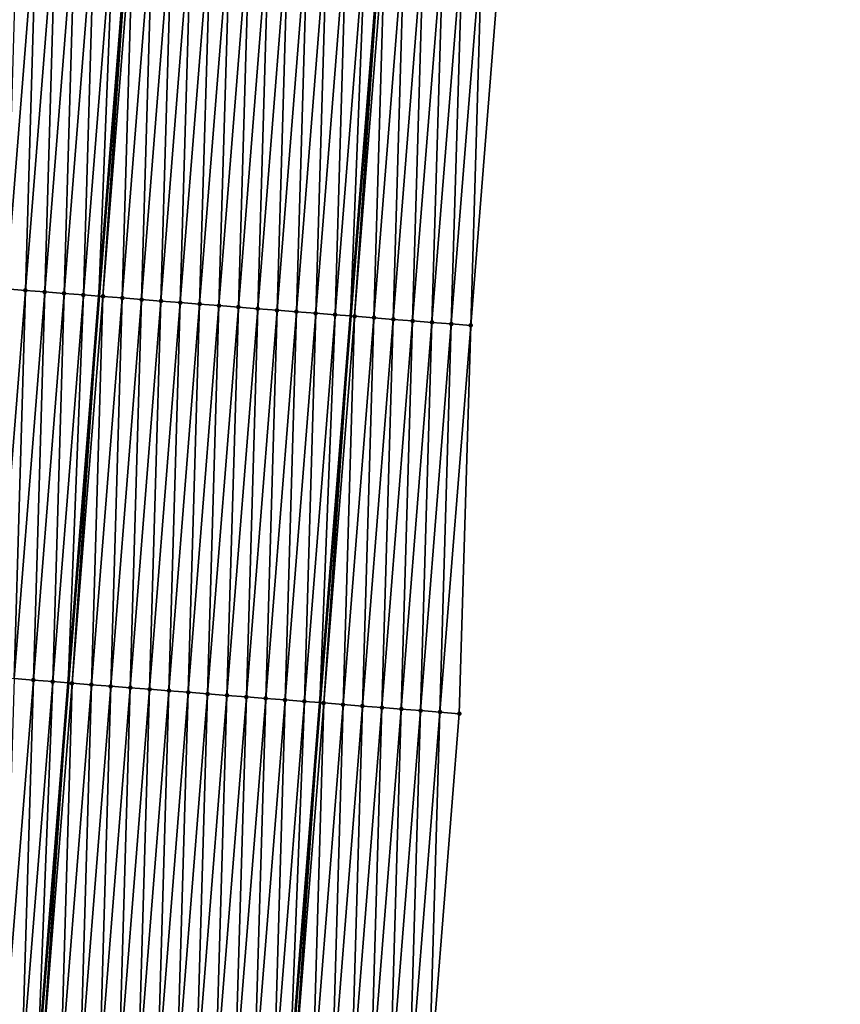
# Model space of a CAD drawing. Header units: feet. Extents: x 2017424 to 2024169, y 808042 to 818730.
# Tile 87 of 256: x 2023634 to 2023676, y 810805 to 810855. Entities that reach past the tile are written whole.
import ezdxf

# ---------------------------------------------------------------- set-up
doc = ezdxf.new("R2010")
doc.units = ezdxf.units.FT
doc.header["$MEASUREMENT"] = 0
for name, color, linetype, lineweight in [('EP_Travel Lane', 172, 'Continuous', 53), ('NB-Road Shots', 141, 'Continuous', 100), ('NB-Road X-Section', 40, 'Continuous', 13), ('STRIPING', 60, 'Continuous', 53)]:
    doc.layers.add(name, color=color, linetype=linetype, lineweight=lineweight)
doc.layers.add('I-77-MM15-17_NB-Surface-BORDER', color=7, linetype='Continuous')
doc.layers.add('I-77-MM15-17_NB-Surface-TIN', color=7, linetype='Continuous')

msp = doc.modelspace()

# ---------------------------------------------------------------- linework, layer by layer
at = {"layer": 'EP_Travel Lane'}
msp.add_polyline3d([(2023669.813001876, 811079.0815994, 312.9386392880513), (2023668.227726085, 811059.155962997, 312.2630088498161), (2023666.642425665, 811039.2300170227, 311.5962407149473), (2023665.057220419, 811019.3052673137, 310.8951805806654), (2023663.472095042, 810999.3815214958, 310.1653296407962), (2023661.88693282, 810979.4573125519, 309.448759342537), (2023660.30184656, 810959.5340583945, 308.7048125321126), (2023658.718660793, 810939.6176349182, 307.9632994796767), (2023657.135323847, 810919.6928421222, 307.2591694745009), (2023655.551953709, 810899.7676316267, 306.566752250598), (2023653.968645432, 810879.8431995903, 305.8525057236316), (2023652.385405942, 810859.9196331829, 305.1139950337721), (2023650.802097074, 810839.9951937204, 304.3999566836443), (2023649.218837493, 810820.0713744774, 303.6685340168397), (2023647.635536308, 810800.147031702, 302.9517941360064), (2023646.052157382, 810780.2217106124, 302.2624712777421), (2023644.468776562, 810760.2963656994, 301.5738164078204), (2023642.827719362, 810740.3338575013, 300.8878444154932), (2023641.169529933, 810720.4142215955, 300.2093608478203), (2023639.511321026, 810700.4943517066, 299.5376250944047), (2023637.853151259, 810680.5749519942, 298.8523299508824), (2023636.194975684, 810660.6554825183, 298.1690445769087), (2023634.536789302, 810640.7358832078, 297.4895052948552)], dxfattribs=at)
at = {"layer": 'I-77-MM15-17_NB-Surface-BORDER', "color": 3, "linetype": 'Continuous', "lineweight": -3}
msp.add_polyline3d([(2023676.020053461, 811078.5914667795, 312.8012137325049), (2023674.431214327, 811058.666424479, 312.1167525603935), (2023672.842362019, 811038.7412169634, 311.4370100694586), (2023672.250479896, 811018.7382064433, 310.7089490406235), (2023670.661716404, 810998.8141127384, 309.9972779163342), (2023669.07291175, 810978.8895028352, 309.3004095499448), (2023667.484151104, 810958.9654448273, 308.5877187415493), (2023665.900176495, 810939.0505454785, 307.8645879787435), (2023663.320089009, 810919.2045290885, 307.1722682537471), (2023661.736897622, 810899.2797827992, 306.4665242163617), (2023660.153716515, 810879.3551658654, 305.7571462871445), (2023658.5705449, 810859.4306684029, 305.0444228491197), (2023656.987395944, 810839.5064560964, 304.3237015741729), (2023656.401191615, 810819.5041246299, 303.572434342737), (2023654.818041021, 810799.5798917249, 302.8523022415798), (2023653.234860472, 810779.6552818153, 302.142727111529), (2023651.651626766, 810759.7300029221, 301.4519064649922), (2023650.038233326, 810739.751978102, 300.7713780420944), (2023648.419253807, 810719.8291083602, 300.0942570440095), (2023646.800261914, 810699.9060863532, 299.4215244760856), (2023644.184538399, 810680.0638487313, 298.7548863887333), (2023642.565586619, 810660.1413203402, 298.0679183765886), (2023640.946620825, 810640.2186194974, 297.3859252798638)], dxfattribs=at)
at = {"layer": 'I-77-MM15-17_NB-Surface-TIN', "color": 128, "linetype": 'Continuous', "lineweight": -3}
for points in [[(2023633.061587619, 810841.392173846, 304.7525033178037), (2023634.644696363, 810861.3158800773, 305.487408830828), (2023633.647764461, 810861.3941593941, 305.513468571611)], [(2023633.061587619, 810841.392173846, 304.7525033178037), (2023634.058520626, 810841.3139084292, 304.7260537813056), (2023634.644696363, 810861.3158800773, 305.487408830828)], [(2023634.058520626, 810841.3139084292, 304.7260537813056), (2023635.641635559, 810861.2376925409, 305.4587761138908), (2023634.644696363, 810861.3158800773, 305.487408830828)], [(2023634.058520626, 810841.3139084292, 304.7260537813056), (2023635.05545504, 810841.2356607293, 304.6991075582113), (2023635.641635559, 810861.2376925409, 305.4587761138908)], [(2023635.05545504, 810841.2356607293, 304.6991075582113), (2023636.638574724, 810861.159504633, 305.4301538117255), (2023635.641635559, 810861.2376925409, 305.4587761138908)], [(2023635.05545504, 810841.2356607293, 304.6991075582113), (2023636.052380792, 810841.1573040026, 304.6752178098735), (2023636.638574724, 810861.159504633, 305.4301538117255)], [(2023636.052380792, 810841.1573040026, 304.6752178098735), (2023637.635503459, 810861.0811854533, 305.4052115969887), (2023636.638574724, 810861.159504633, 305.4301538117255)], [(2023636.052380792, 810841.1573040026, 304.6752178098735), (2023637.04928484, 810841.0786741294, 304.6589854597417), (2023637.635503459, 810861.0811854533, 305.4052115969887)], [(2023637.04928484, 810841.0786741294, 304.6589854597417), (2023638.632407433, 810861.0025546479, 305.3890055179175), (2023637.635503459, 810861.0811854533, 305.4052115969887)], [(2023637.04928484, 810841.0786741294, 304.6589854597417), (2023637.839330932, 810841.0162216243, 304.6499757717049), (2023638.632407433, 810861.0025546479, 305.3890055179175)], [(2023638.632407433, 810861.0025546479, 305.3890055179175), (2023637.839330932, 810841.0162216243, 304.6499757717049), (2023639.4222558, 810860.940086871, 305.3808590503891)], [(2023638.046175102, 810840.99987076, 304.6476169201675), (2023639.4222558, 810860.940086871, 305.3808590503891), (2023637.839330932, 810841.0162216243, 304.6499757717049)], [(2023638.046175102, 810840.99987076, 304.6476169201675), (2023639.629294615, 810860.92371252, 305.3787236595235), (2023639.4222558, 810860.940086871, 305.3808590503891)], [(2023638.046175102, 810840.99987076, 304.6476169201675), (2023639.04309, 810840.921377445, 304.6275562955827), (2023639.629294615, 810860.92371252, 305.3787236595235)], [(2023639.04309, 810840.921377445, 304.6275562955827), (2023640.626216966, 810860.8453129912, 305.356033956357), (2023639.629294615, 810860.92371252, 305.3787236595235)], [(2023639.04309, 810840.921377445, 304.6275562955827), (2023640.040016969, 810840.8430360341, 304.6032371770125), (2023640.626216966, 810860.8453129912, 305.356033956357)], [(2023640.040016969, 810840.8430360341, 304.6032371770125), (2023641.623141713, 810860.7669436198, 305.3324988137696), (2023640.626216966, 810860.8453129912, 305.356033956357)], [(2023640.040016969, 810840.8430360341, 304.6032371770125), (2023641.03692845, 810840.7644997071, 304.5843823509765), (2023641.623141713, 810860.7669436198, 305.3324988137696)], [(2023641.03692845, 810840.7644997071, 304.5843823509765), (2023642.620061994, 810860.6885180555, 305.310538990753), (2023641.623141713, 810860.7669436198, 305.3324988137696)], [(2023641.03692845, 810840.7644997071, 304.5843823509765), (2023642.033832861, 810840.6858744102, 304.568021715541), (2023642.620061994, 810860.6885180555, 305.310538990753)], [(2023642.033832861, 810840.6858744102, 304.568021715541), (2023643.616967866, 810860.6099111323, 305.2936633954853), (2023642.620061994, 810860.6885180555, 305.310538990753)], [(2023642.033832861, 810840.6858744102, 304.568021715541), (2023643.030729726, 810840.6071541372, 304.5543236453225), (2023643.616967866, 810860.6099111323, 305.2936633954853)], [(2023643.030729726, 810840.6071541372, 304.5543236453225), (2023644.613863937, 810860.5311808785, 305.280245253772), (2023643.616967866, 810860.6099111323, 305.2936633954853)], [(2023643.030729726, 810840.6071541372, 304.5543236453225), (2023644.027632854, 810840.5285126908, 304.538415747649), (2023644.613863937, 810860.5311808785, 305.280245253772)], [(2023644.027632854, 810840.5285126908, 304.538415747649), (2023645.610765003, 810860.4525134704, 305.2650652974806), (2023644.613863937, 810860.5311808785, 305.280245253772)], [(2023644.027632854, 810840.5285126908, 304.538415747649), (2023645.024546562, 810840.450004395, 304.5187750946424), (2023645.610765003, 810860.4525134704, 305.2650652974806)], [(2023645.024546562, 810840.450004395, 304.5187750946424), (2023646.607686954, 810860.3741089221, 305.242516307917), (2023645.610765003, 810860.4525134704, 305.2650652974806)], [(2023645.024546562, 810840.450004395, 304.5187750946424), (2023646.021467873, 810840.3715917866, 304.4964519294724), (2023646.607686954, 810860.3741089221, 305.242516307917)], [(2023646.021467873, 810840.3715917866, 304.4964519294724), (2023647.604615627, 810860.2957889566, 305.2175961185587), (2023646.607686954, 810860.3741089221, 305.242516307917)], [(2023646.021467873, 810840.3715917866, 304.4964519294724), (2023647.018389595, 810840.2931843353, 304.4739841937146), (2023647.604615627, 810860.2957889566, 305.2175961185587)], [(2023647.018389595, 810840.2931843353, 304.4739841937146), (2023648.601540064, 810860.2174156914, 305.194170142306), (2023647.604615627, 810860.2957889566, 305.2175961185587)], [(2023647.018389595, 810840.2931843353, 304.4739841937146), (2023648.015305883, 810840.2147085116, 304.4534332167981), (2023648.601540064, 810860.2174156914, 305.194170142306)], [(2023648.015305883, 810840.2147085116, 304.4534332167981), (2023649.598461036, 810860.1389988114, 305.1719668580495), (2023648.601540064, 810860.2174156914, 305.194170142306)], [(2023648.015305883, 810840.2147085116, 304.4534332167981), (2023649.012223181, 810840.1362453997, 304.4325258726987), (2023649.598461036, 810860.1389988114, 305.1719668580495)], [(2023649.012223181, 810840.1362453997, 304.4325258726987), (2023650.595383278, 810860.0605979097, 305.1493156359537), (2023649.598461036, 810860.1389988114, 305.1719668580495)], [(2023649.012223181, 810840.1362453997, 304.4325258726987), (2023650.00914539, 810840.0578440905, 304.4098859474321), (2023650.595383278, 810860.0605979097, 305.1493156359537)], [(2023650.00914539, 810840.0578440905, 304.4098859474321), (2023651.592305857, 810859.9822012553, 305.1265453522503), (2023650.595383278, 810860.0605979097, 305.1493156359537)], [(2023650.00914539, 810840.0578440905, 304.4098859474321), (2023650.802097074, 810839.9951937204, 304.3999566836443), (2023651.592305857, 810859.9822012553, 305.1265453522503)], [(2023651.592305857, 810859.9822012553, 305.1265453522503), (2023650.802097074, 810839.9951937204, 304.3999566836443), (2023652.385405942, 810859.9196331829, 305.1139950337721)], [(2023651.006038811, 810839.9790804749, 304.3974029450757), (2023652.385405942, 810859.9196331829, 305.1139950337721), (2023650.802097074, 810839.9951937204, 304.3999566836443)], [(2023651.006038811, 810839.9790804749, 304.3974029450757), (2023652.58920861, 810859.9035550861, 305.1107699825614), (2023652.385405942, 810859.9196331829, 305.1139950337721)], [(2023651.006038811, 810839.9790804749, 304.3974029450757), (2023652.002937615, 810839.9003846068, 304.3830207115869), (2023652.58920861, 810859.9035550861, 305.1107699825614)], [(2023652.002937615, 810839.9003846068, 304.3830207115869), (2023653.586106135, 810859.8248431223, 305.0968390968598), (2023652.58920861, 810859.9035550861, 305.1107699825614)], [(2023652.002937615, 810839.9003846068, 304.3830207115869), (2023652.999837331, 810839.821700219, 304.3683166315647), (2023653.586106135, 810859.8248431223, 305.0968390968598)], [(2023652.999837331, 810839.821700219, 304.3683166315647), (2023654.58299556, 810859.7460292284, 305.085765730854), (2023653.586106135, 810859.8248431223, 305.0968390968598)], [(2023652.999837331, 810839.821700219, 304.3683166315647), (2023653.996727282, 810839.7428929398, 304.3570576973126), (2023654.58299556, 810859.7460292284, 305.085765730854)], [(2023653.996727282, 810839.7428929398, 304.3570576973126), (2023655.579881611, 810859.6671728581, 305.0758831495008), (2023654.58299556, 810859.7460292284, 305.085765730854)], [(2023653.996727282, 810839.7428929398, 304.3570576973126), (2023654.993609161, 810839.6639840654, 304.348646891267), (2023655.579881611, 810859.6671728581, 305.0758831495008)], [(2023654.993609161, 810839.6639840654, 304.348646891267), (2023656.576765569, 810859.5882901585, 305.0667386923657), (2023655.579881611, 810859.6671728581, 305.0758831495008)], [(2023654.993609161, 810839.6639840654, 304.348646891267), (2023655.990494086, 810839.5851135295, 304.3391613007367), (2023656.576765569, 810859.5882901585, 305.0667386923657)], [(2023655.990494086, 810839.5851135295, 304.3391613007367), (2023657.573647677, 810859.5093841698, 305.0582471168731), (2023656.576765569, 810859.5882901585, 305.0667386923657)], [(2023655.990494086, 810839.5851135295, 304.3391613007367), (2023656.987395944, 810839.5064560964, 304.3237015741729), (2023657.573647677, 810859.5093841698, 305.0582471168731)], [(2023656.987395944, 810839.5064560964, 304.3237015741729), (2023658.5705449, 810859.4306684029, 305.0444228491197), (2023657.573647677, 810859.5093841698, 305.0582471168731)], [(2023632.47538462, 810821.3898591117, 304.0007670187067), (2023634.058520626, 810841.3139084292, 304.7260537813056), (2023633.061587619, 810841.392173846, 304.7525033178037)], [(2023632.47538462, 810821.3898591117, 304.0007670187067), (2023633.472313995, 810821.311547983, 303.9755989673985), (2023634.058520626, 810841.3139084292, 304.7260537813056)], [(2023633.472313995, 810821.311547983, 303.9755989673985), (2023635.05545504, 810841.2356607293, 304.6991075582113), (2023634.058520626, 810841.3139084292, 304.7260537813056)], [(2023633.472313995, 810821.311547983, 303.9755989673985), (2023634.469231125, 810821.2330827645, 303.9547506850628), (2023635.05545504, 810841.2356607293, 304.6991075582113)], [(2023634.469231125, 810821.2330827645, 303.9547506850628), (2023636.052380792, 810841.1573040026, 304.6752178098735), (2023635.05545504, 810841.2356607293, 304.6991075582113)], [(2023634.469231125, 810821.2330827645, 303.9547506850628), (2023635.466133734, 810821.15443477, 303.9390263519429), (2023636.052380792, 810841.1573040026, 304.6752178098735)], [(2023635.466133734, 810821.15443477, 303.9390263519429), (2023637.04928484, 810841.0786741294, 304.6589854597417), (2023636.052380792, 810841.1573040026, 304.6752178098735)], [(2023635.466133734, 810821.15443477, 303.9390263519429), (2023636.256377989, 810821.0920030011, 303.9290003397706), (2023637.04928484, 810841.0786741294, 304.6589854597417)], [(2023637.04928484, 810841.0786741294, 304.6589854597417), (2023636.256377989, 810821.0920030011, 303.9290003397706), (2023637.839330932, 810841.0162216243, 304.6499757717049)], [(2023636.463027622, 810821.0756770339, 303.9263785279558), (2023637.839330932, 810841.0162216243, 304.6499757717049), (2023636.256377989, 810821.0920030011, 303.9290003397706)], [(2023636.463027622, 810821.0756770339, 303.9263785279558), (2023638.046175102, 810840.99987076, 304.6476169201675), (2023637.839330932, 810841.0162216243, 304.6499757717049)], [(2023636.463027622, 810821.0756770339, 303.9263785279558), (2023637.459940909, 810820.9971634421, 303.9068863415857), (2023638.046175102, 810840.99987076, 304.6476169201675)], [(2023637.459940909, 810820.9971634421, 303.9068863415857), (2023639.04309, 810840.921377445, 304.6275562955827), (2023638.046175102, 810840.99987076, 304.6476169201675)], [(2023637.459940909, 810820.9971634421, 303.9068863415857), (2023638.45686688, 810820.9188094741, 303.8829192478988), (2023639.04309, 810840.921377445, 304.6275562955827)], [(2023638.45686688, 810820.9188094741, 303.8829192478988), (2023640.040016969, 810840.8430360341, 304.6032371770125), (2023639.04309, 810840.921377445, 304.6275562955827)], [(2023638.45686688, 810820.9188094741, 303.8829192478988), (2023639.453783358, 810820.8403360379, 303.8623013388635), (2023640.040016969, 810840.8430360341, 304.6032371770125)], [(2023639.453783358, 810820.8403360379, 303.8623013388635), (2023641.03692845, 810840.7644997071, 304.5843823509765), (2023640.040016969, 810840.8430360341, 304.6032371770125)], [(2023639.453783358, 810820.8403360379, 303.8623013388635), (2023640.450688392, 810820.7617185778, 303.8457210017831), (2023641.03692845, 810840.7644997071, 304.5843823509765)], [(2023640.450688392, 810820.7617185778, 303.8457210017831), (2023642.033832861, 810840.6858744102, 304.568021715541), (2023641.03692845, 810840.7644997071, 304.5843823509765)], [(2023640.450688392, 810820.7617185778, 303.8457210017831), (2023641.447585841, 810820.6830056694, 303.831816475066), (2023642.033832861, 810840.6858744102, 304.568021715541)], [(2023641.447585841, 810820.6830056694, 303.831816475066), (2023643.030729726, 810840.6071541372, 304.5543236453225), (2023642.033832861, 810840.6858744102, 304.568021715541)], [(2023641.447585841, 810820.6830056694, 303.831816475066), (2023642.444494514, 810820.6044339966, 303.8139525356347), (2023643.030729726, 810840.6071541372, 304.5543236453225)], [(2023642.444494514, 810820.6044339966, 303.8139525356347), (2023644.027632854, 810840.5285126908, 304.538415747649), (2023643.030729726, 810840.6071541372, 304.5543236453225)], [(2023642.444494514, 810820.6044339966, 303.8139525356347), (2023643.441415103, 810820.5260123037, 303.7918840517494), (2023644.027632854, 810840.5285126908, 304.538415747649)], [(2023643.441415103, 810820.5260123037, 303.7918840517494), (2023645.024546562, 810840.450004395, 304.5187750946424), (2023644.027632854, 810840.5285126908, 304.538415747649)], [(2023643.441415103, 810820.5260123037, 303.7918840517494), (2023644.438335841, 810820.4475924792, 303.7697631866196), (2023645.024546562, 810840.450004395, 304.5187750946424)], [(2023644.438335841, 810820.4475924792, 303.7697631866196), (2023646.021467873, 810840.3715917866, 304.4964519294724), (2023645.024546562, 810840.450004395, 304.5187750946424)], [(2023644.438335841, 810820.4475924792, 303.7697631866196), (2023645.435259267, 810820.3692064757, 303.7466941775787), (2023646.021467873, 810840.3715917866, 304.4964519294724)], [(2023645.435259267, 810820.3692064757, 303.7466941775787), (2023647.018389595, 810840.2931843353, 304.4739841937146), (2023646.021467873, 810840.3715917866, 304.4964519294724)], [(2023645.435259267, 810820.3692064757, 303.7466941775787), (2023646.432175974, 810820.2907359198, 303.7259955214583), (2023647.018389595, 810840.2931843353, 304.4739841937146)], [(2023646.432175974, 810820.2907359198, 303.7259955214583), (2023648.015305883, 810840.2147085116, 304.4534332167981), (2023647.018389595, 810840.2931843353, 304.4739841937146)], [(2023646.432175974, 810820.2907359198, 303.7259955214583), (2023647.429091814, 810820.2122544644, 303.7056024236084), (2023648.015305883, 810840.2147085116, 304.4534332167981)], [(2023647.429091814, 810820.2122544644, 303.7056024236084), (2023649.012223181, 810840.1362453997, 304.4325258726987), (2023648.015305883, 810840.2147085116, 304.4534332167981)], [(2023647.429091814, 810820.2122544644, 303.7056024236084), (2023648.426011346, 810820.1338194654, 303.6839069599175), (2023649.012223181, 810840.1362453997, 304.4325258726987)], [(2023648.426011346, 810820.1338194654, 303.6839069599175), (2023650.00914539, 810840.0578440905, 304.4098859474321), (2023649.012223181, 810840.1362453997, 304.4325258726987)], [(2023648.426011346, 810820.1338194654, 303.6839069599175), (2023649.218837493, 810820.0713744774, 303.6685340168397), (2023650.00914539, 810840.0578440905, 304.4098859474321)], [(2023650.00914539, 810840.0578440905, 304.4098859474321), (2023649.218837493, 810820.0713744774, 303.6685340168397), (2023650.802097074, 810839.9951937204, 304.3999566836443)], [(2023649.422924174, 810820.0553000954, 303.6645767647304), (2023650.802097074, 810839.9951937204, 304.3999566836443), (2023649.218837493, 810820.0713744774, 303.6685340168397)], [(2023649.422924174, 810820.0553000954, 303.6645767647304), (2023651.006038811, 810839.9790804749, 304.3974029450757), (2023650.802097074, 810839.9951937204, 304.3999566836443)], [(2023649.422924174, 810820.0553000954, 303.6645767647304), (2023650.419825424, 810819.9766350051, 303.6493316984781), (2023651.006038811, 810839.9790804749, 304.3974029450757)], [(2023650.419825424, 810819.9766350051, 303.6493316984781), (2023652.002937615, 810839.9003846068, 304.3830207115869), (2023651.006038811, 810839.9790804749, 304.3974029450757)], [(2023650.419825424, 810819.9766350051, 303.6493316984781), (2023651.416719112, 810819.8978747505, 303.6367544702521), (2023652.002937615, 810839.9003846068, 304.3830207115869)], [(2023651.416719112, 810819.8978747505, 303.6367544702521), (2023652.999837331, 810839.821700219, 304.3683166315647), (2023652.002937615, 810839.9003846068, 304.3830207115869)], [(2023651.416719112, 810819.8978747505, 303.6367544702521), (2023652.41360562, 810819.8190241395, 303.6267103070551), (2023652.999837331, 810839.821700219, 304.3683166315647)], [(2023652.41360562, 810819.8190241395, 303.6267103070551), (2023653.996727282, 810839.7428929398, 304.3570576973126), (2023652.999837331, 810839.821700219, 304.3683166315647)], [(2023652.41360562, 810819.8190241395, 303.6267103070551), (2023653.410483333, 810819.7400628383, 303.6197692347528), (2023653.996727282, 810839.7428929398, 304.3570576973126)], [(2023653.410483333, 810819.7400628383, 303.6197692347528), (2023654.993609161, 810839.6639840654, 304.348646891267), (2023653.996727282, 810839.7428929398, 304.3570576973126)], [(2023653.410483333, 810819.7400628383, 303.6197692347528), (2023654.407372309, 810819.6612432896, 303.6088542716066), (2023654.993609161, 810839.6639840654, 304.348646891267)], [(2023654.407372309, 810819.6612432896, 303.6088542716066), (2023655.990494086, 810839.5851135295, 304.3391613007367), (2023654.993609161, 810839.6639840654, 304.348646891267)], [(2023654.407372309, 810819.6612432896, 303.6088542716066), (2023655.404272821, 810819.5825689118, 303.5938695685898), (2023655.990494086, 810839.5851135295, 304.3391613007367)], [(2023655.404272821, 810819.5825689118, 303.5938695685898), (2023656.987395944, 810839.5064560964, 304.3237015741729), (2023655.990494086, 810839.5851135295, 304.3391613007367)], [(2023655.404272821, 810819.5825689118, 303.5938695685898), (2023656.401191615, 810819.5041246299, 303.572434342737), (2023656.987395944, 810839.5064560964, 304.3237015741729)], [(2023632.886040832, 810801.308350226, 303.2486195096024), (2023634.469231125, 810821.2330827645, 303.9547506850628), (2023633.472313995, 810821.311547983, 303.9755989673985)], [(2023632.886040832, 810801.308350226, 303.2486195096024), (2023633.882929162, 810801.2295225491, 303.2379326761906), (2023634.469231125, 810821.2330827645, 303.9547506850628)], [(2023633.882929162, 810801.2295225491, 303.2379326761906), (2023635.466133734, 810821.15443477, 303.9390263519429), (2023634.469231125, 810821.2330827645, 303.9547506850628)], [(2023633.882929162, 810801.2295225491, 303.2379326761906), (2023634.673379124, 810801.1672063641, 303.2242315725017), (2023635.466133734, 810821.15443477, 303.9390263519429)], [(2023635.466133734, 810821.15443477, 303.9390263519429), (2023634.673379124, 810801.1672063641, 303.2242315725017), (2023636.256377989, 810821.0920030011, 303.9290003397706)], [(2023634.879836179, 810801.1509300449, 303.2206529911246), (2023636.256377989, 810821.0920030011, 303.9290003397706), (2023634.673379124, 810801.1672063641, 303.2242315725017)], [(2023634.879836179, 810801.1509300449, 303.2206529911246), (2023636.463027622, 810821.0756770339, 303.9263785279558), (2023636.256377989, 810821.0920030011, 303.9290003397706)], [(2023634.879836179, 810801.1509300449, 303.2206529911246), (2023635.876763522, 810801.0725933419, 303.1962021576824), (2023636.463027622, 810821.0756770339, 303.9263785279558)], [(2023635.876763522, 810801.0725933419, 303.1962021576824), (2023637.459940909, 810820.9971634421, 303.9068863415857), (2023636.463027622, 810821.0756770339, 303.9263785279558)], [(2023635.876763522, 810801.0725933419, 303.1962021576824), (2023636.873689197, 810800.9942356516, 303.1723396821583), (2023637.459940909, 810820.9971634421, 303.9068863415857)], [(2023636.873689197, 810800.9942356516, 303.1723396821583), (2023638.45686688, 810820.9188094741, 303.8829192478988), (2023637.459940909, 810820.9971634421, 303.9068863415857)], [(2023636.873689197, 810800.9942356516, 303.1723396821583), (2023637.870605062, 810800.9157545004, 303.1519383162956), (2023638.45686688, 810820.9188094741, 303.8829192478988)], [(2023637.870605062, 810800.9157545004, 303.1519383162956), (2023639.453783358, 810820.8403360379, 303.8623013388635), (2023638.45686688, 810820.9188094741, 303.8829192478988)], [(2023637.870605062, 810800.9157545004, 303.1519383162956), (2023638.867510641, 810800.8371439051, 303.1351658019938), (2023639.453783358, 810820.8403360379, 303.8623013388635)], [(2023638.867510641, 810800.8371439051, 303.1351658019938), (2023640.450688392, 810820.7617185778, 303.8457210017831), (2023639.453783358, 810820.8403360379, 303.8623013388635)], [(2023638.867510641, 810800.8371439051, 303.1351658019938), (2023639.864402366, 810800.7583589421, 303.1232815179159), (2023640.450688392, 810820.7617185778, 303.8457210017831)], [(2023639.864402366, 810800.7583589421, 303.1232815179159), (2023641.447585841, 810820.6830056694, 303.831816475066), (2023640.450688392, 810820.7617185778, 303.8457210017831)], [(2023639.864402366, 810800.7583589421, 303.1232815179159), (2023640.861311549, 810800.6797937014, 303.1052375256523), (2023641.447585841, 810820.6830056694, 303.831816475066)], [(2023640.861311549, 810800.6797937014, 303.1052375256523), (2023642.444494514, 810820.6044339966, 303.8139525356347), (2023641.447585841, 810820.6830056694, 303.831816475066)], [(2023640.861311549, 810800.6797937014, 303.1052375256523), (2023641.858234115, 810800.6013968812, 303.0824720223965), (2023642.444494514, 810820.6044339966, 303.8139525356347)], [(2023641.858234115, 810800.6013968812, 303.0824720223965), (2023643.441415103, 810820.5260123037, 303.7918840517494), (2023642.444494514, 810820.6044339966, 303.8139525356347)], [(2023641.858234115, 810800.6013968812, 303.0824720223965), (2023642.855160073, 810800.5230427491, 303.0585097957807), (2023643.441415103, 810820.5260123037, 303.7918840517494)], [(2023642.855160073, 810800.5230427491, 303.0585097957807), (2023644.438335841, 810820.4475924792, 303.7697631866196), (2023643.441415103, 810820.5260123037, 303.7918840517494)], [(2023642.855160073, 810800.5230427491, 303.0585097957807), (2023643.852081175, 810800.4446275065, 303.0362607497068), (2023644.438335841, 810820.4475924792, 303.7697631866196)], [(2023643.852081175, 810800.4446275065, 303.0362607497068), (2023645.435259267, 810820.3692064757, 303.7466941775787), (2023644.438335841, 810820.4475924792, 303.7697631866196)], [(2023643.852081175, 810800.4446275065, 303.0362607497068), (2023644.849000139, 810800.3661853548, 303.0147660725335), (2023645.435259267, 810820.3692064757, 303.7466941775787)], [(2023644.849000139, 810800.3661853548, 303.0147660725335), (2023646.432175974, 810820.2907359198, 303.7259955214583), (2023645.435259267, 810820.3692064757, 303.7466941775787)], [(2023644.849000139, 810800.3661853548, 303.0147660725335), (2023645.845924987, 810800.2878172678, 302.9911950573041), (2023646.432175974, 810820.2907359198, 303.7259955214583)], [(2023645.845924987, 810800.2878172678, 302.9911950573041), (2023647.429091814, 810820.2122544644, 303.7056024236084), (2023646.432175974, 810820.2907359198, 303.7259955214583)], [(2023645.845924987, 810800.2878172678, 302.9911950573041), (2023646.842864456, 810800.2096331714, 302.9624660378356), (2023647.429091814, 810820.2122544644, 303.7056024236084)], [(2023646.842864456, 810800.2096331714, 302.9624660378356), (2023648.426011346, 810820.1338194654, 303.6839069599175), (2023647.429091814, 810820.2122544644, 303.7056024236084)], [(2023646.842864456, 810800.2096331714, 302.9624660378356), (2023647.635536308, 810800.147031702, 302.9517941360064), (2023648.426011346, 810820.1338194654, 303.6839069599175)], [(2023648.426011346, 810820.1338194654, 303.6839069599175), (2023647.635536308, 810800.147031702, 302.9517941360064), (2023649.218837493, 810820.0713744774, 303.6685340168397)], [(2023647.839760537, 810800.1309030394, 302.9490446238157), (2023649.218837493, 810820.0713744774, 303.6685340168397), (2023647.635536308, 810800.147031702, 302.9517941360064)], [(2023647.839760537, 810800.1309030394, 302.9490446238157), (2023649.422924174, 810820.0553000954, 303.6645767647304), (2023649.218837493, 810820.0713744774, 303.6685340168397)], [(2023647.839760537, 810800.1309030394, 302.9490446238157), (2023648.836665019, 810800.0522786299, 302.9326593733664), (2023649.422924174, 810820.0553000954, 303.6645767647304)], [(2023648.836665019, 810800.0522786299, 302.9326593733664), (2023650.419825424, 810819.9766350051, 303.6493316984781), (2023649.422924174, 810820.0553000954, 303.6645767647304)], [(2023648.836665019, 810800.0522786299, 302.9326593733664), (2023649.833562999, 810799.9735723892, 302.9185681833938), (2023650.419825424, 810819.9766350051, 303.6493316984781)], [(2023649.833562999, 810799.9735723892, 302.9185681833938), (2023651.416719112, 810819.8978747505, 303.6367544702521), (2023650.419825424, 810819.9766350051, 303.6493316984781)], [(2023649.833562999, 810799.9735723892, 302.9185681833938), (2023650.830453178, 810799.8947679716, 302.9072292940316), (2023651.416719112, 810819.8978747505, 303.6367544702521)], [(2023650.830453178, 810799.8947679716, 302.9072292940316), (2023652.41360562, 810819.8190241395, 303.6267103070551), (2023651.416719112, 810819.8978747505, 303.6367544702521)], [(2023650.830453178, 810799.8947679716, 302.9072292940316), (2023651.827333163, 810799.815835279, 302.899486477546), (2023652.41360562, 810819.8190241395, 303.6267103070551)], [(2023651.827333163, 810799.815835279, 302.899486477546), (2023653.410483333, 810819.7400628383, 303.6197692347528), (2023652.41360562, 810819.8190241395, 303.6267103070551)], [(2023651.827333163, 810799.815835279, 302.899486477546), (2023652.824219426, 810799.7369815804, 302.8895291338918), (2023653.410483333, 810819.7400628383, 303.6197692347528)], [(2023652.824219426, 810799.7369815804, 302.8895291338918), (2023654.407372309, 810819.6612432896, 303.6088542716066), (2023653.410483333, 810819.7400628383, 303.6197692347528)], [(2023652.824219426, 810799.7369815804, 302.8895291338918), (2023653.821120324, 810799.6583120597, 302.874408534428), (2023654.407372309, 810819.6612432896, 303.6088542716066)], [(2023653.821120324, 810799.6583120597, 302.874408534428), (2023655.404272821, 810819.5825689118, 303.5938695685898), (2023654.407372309, 810819.6612432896, 303.6088542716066)], [(2023653.821120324, 810799.6583120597, 302.874408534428), (2023654.818041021, 810799.5798917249, 302.8523022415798), (2023655.404272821, 810819.5825689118, 303.5938695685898)], [(2023654.818041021, 810799.5798917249, 302.8523022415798), (2023656.401191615, 810819.5041246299, 303.572434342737), (2023655.404272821, 810819.5825689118, 303.5938695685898)]]:
    msp.add_3dface(points, dxfattribs=at)
at = {"layer": 'NB-Road Shots', "lineweight": 100}
for p in [(2023634.058520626, 810841.3139084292, 304.7260537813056), (2023635.05545504, 810841.2356607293, 304.6991075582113), (2023636.052380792, 810841.1573040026, 304.6752178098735), (2023637.04928484, 810841.0786741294, 304.6589854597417), (2023638.046175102, 810840.99987076, 304.6476169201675), (2023639.04309, 810840.921377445, 304.6275562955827), (2023640.040016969, 810840.8430360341, 304.6032371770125), (2023641.03692845, 810840.7644997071, 304.5843823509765), (2023642.033832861, 810840.6858744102, 304.568021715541), (2023643.030729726, 810840.6071541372, 304.5543236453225), (2023644.027632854, 810840.5285126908, 304.538415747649), (2023645.024546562, 810840.450004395, 304.5187750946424), (2023646.021467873, 810840.3715917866, 304.4964519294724), (2023647.018389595, 810840.2931843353, 304.4739841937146), (2023648.015305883, 810840.2147085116, 304.4534332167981), (2023649.012223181, 810840.1362453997, 304.4325258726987), (2023650.00914539, 810840.0578440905, 304.4098859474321), (2023651.006038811, 810839.9790804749, 304.3974029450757), (2023652.002937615, 810839.9003846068, 304.3830207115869), (2023652.999837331, 810839.821700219, 304.3683166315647), (2023653.996727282, 810839.7428929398, 304.3570576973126), (2023654.993609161, 810839.6639840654, 304.348646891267), (2023655.990494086, 810839.5851135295, 304.3391613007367), (2023656.987395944, 810839.5064560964, 304.3237015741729), (2023634.469231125, 810821.2330827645, 303.9547506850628), (2023635.466133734, 810821.15443477, 303.9390263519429), (2023636.463027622, 810821.0756770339, 303.9263785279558), (2023637.459940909, 810820.9971634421, 303.9068863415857), (2023638.45686688, 810820.9188094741, 303.8829192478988), (2023639.453783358, 810820.8403360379, 303.8623013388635), (2023640.450688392, 810820.7617185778, 303.8457210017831), (2023641.447585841, 810820.6830056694, 303.831816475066), (2023642.444494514, 810820.6044339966, 303.8139525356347), (2023643.441415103, 810820.5260123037, 303.7918840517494), (2023644.438335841, 810820.4475924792, 303.7697631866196), (2023645.435259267, 810820.3692064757, 303.7466941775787), (2023646.432175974, 810820.2907359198, 303.7259955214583), (2023647.429091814, 810820.2122544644, 303.7056024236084), (2023648.426011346, 810820.1338194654, 303.6839069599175), (2023649.422924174, 810820.0553000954, 303.6645767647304), (2023650.419825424, 810819.9766350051, 303.6493316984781), (2023651.416719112, 810819.8978747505, 303.6367544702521), (2023652.41360562, 810819.8190241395, 303.6267103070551), (2023653.410483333, 810819.7400628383, 303.6197692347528), (2023654.407372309, 810819.6612432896, 303.6088542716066), (2023655.404272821, 810819.5825689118, 303.5938695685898), (2023656.401191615, 810819.5041246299, 303.572434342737)]:
    msp.add_point(p, dxfattribs=at)
at = {"layer": 'NB-Road X-Section', "extrusion": (0.07915823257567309, 0.9962204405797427, 0.03576042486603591), "elevation": 967974.8835676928, "flags": 128}
msp.add_lwpolyline([(-1953073.035530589, -34332.82896516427), (-1953072.035530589, -34332.81349554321), (-1953071.035530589, -34332.80400388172), (-1953070.035530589, -34332.79558769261), (-1953069.035530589, -34332.78432155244), (-1953068.035530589, -34332.76960806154), (-1953067.035530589, -34332.75521662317), (-1953066.035530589, -34332.74272563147), (-1953065.035530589, -34332.72007121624), (-1953064.035530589, -34332.69915049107), (-1953063.035530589, -34332.67858636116), (-1953062.035530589, -34332.65610424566), (-1953061.035530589, -34332.63376679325), (-1953060.035530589, -34332.61411356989), (-1953059.03553059, -34332.59819549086), (-1953058.035530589, -34332.58448865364), (-1953057.035530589, -34332.56811754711), (-1953056.035530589, -34332.54925065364), (-1953055.035530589, -34332.5249159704), (-1953054.03553059, -34332.50484250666), (-1953053.035530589, -34332.493466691), (-1953052.035530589, -34332.47722395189), (-1953051.035530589, -34332.45331891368), (-1953050.035530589, -34332.42635544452), (-1953049.035530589, -34332.39988897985), (-1953048.035530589, -34332.37398599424), (-1953047.035530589, -34332.35198865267), (-1953046.035530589, -34332.33568154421), (-1953045.035530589, -34332.31669235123), (-1953044.035530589, -34332.29079419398), (-1953043.035530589, -34332.263502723), (-1953042.035530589, -34332.2396605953), (-1953041.035530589, -34332.21245452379), (-1953040.035530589, -34332.18796177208), (-1953039.035530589, -34332.16824368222), (-1953038.035530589, -34332.14927138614), (-1953037.035530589, -34332.12704568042), (-1953036.035530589, -34332.10587073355), (-1953035.035530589, -34332.08730108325), (-1953034.035530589, -34332.0681987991), (-1953033.035530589, -34332.04878228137), (-1953032.035530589, -34332.03023707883), (-1953031.035530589, -34332.0069220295), (-1953030.214272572, -34331.98771312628), (-1953030.035530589, -34331.9861303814), (-1953029.946082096, -34331.98596064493), (-1953029.584653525, -34331.98887222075), (-1953029.035530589, -34332.00373308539), (-1953028.035530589, -34332.03817083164), (-1953027.03553059, -34332.07353851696), (-1953026.03553059, -34332.10925960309), (-1953025.035530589, -34332.14117224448), (-1953024.072367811, -34332.1671698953)], dxfattribs=at)
at = {"layer": 'NB-Road X-Section', "extrusion": (0.07915823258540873, 0.9962204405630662, 0.0357604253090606), "elevation": 967954.8835740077, "flags": 128}
msp.add_lwpolyline([(-1953074.035519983, -34332.86547684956), (-1953073.035519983, -34332.84402790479), (-1953072.035519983, -34332.82903361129), (-1953071.035519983, -34332.81811166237), (-1953070.035519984, -34332.81116614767), (-1953069.035519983, -34332.80111555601), (-1953068.035519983, -34332.78853027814), (-1953067.035519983, -34332.77327545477), (-1953066.035519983, -34332.7539328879), (-1953065.035519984, -34332.73222353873), (-1953064.035519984, -34332.71181738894), (-1953063.035519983, -34332.6911054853), (-1953062.035519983, -34332.66802171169), (-1953061.035519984, -34332.64588668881), (-1953060.035519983, -34332.6238040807), (-1953059.035519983, -34332.60592870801), (-1953058.035519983, -34332.59201528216), (-1953057.035519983, -34332.57542433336), (-1953056.035519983, -34332.55479322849), (-1953055.035519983, -34332.53081079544), (-1953054.035519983, -34332.51130613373), (-1953053.035519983, -34332.4986502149), (-1953052.035519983, -34332.48291581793), (-1953051.035519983, -34332.46205419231), (-1953050.035519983, -34332.436870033), (-1953049.035519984, -34332.41286390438), (-1953048.035519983, -34332.38977545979), (-1953047.035519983, -34332.36901853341), (-1953046.035519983, -34332.35236869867), (-1953045.035519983, -34332.332955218), (-1953044.035519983, -34332.30873345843), (-1953043.035519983, -34332.28335509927), (-1953042.035519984, -34332.25867008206), (-1953041.035519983, -34332.22962478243), (-1953040.035519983, -34332.2084961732), (-1953039.035519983, -34332.19106359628), (-1953038.035519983, -34332.16766248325), (-1953037.035519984, -34332.14401108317), (-1953036.035519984, -34332.12271777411), (-1953035.035519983, -34332.10302591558), (-1953034.035519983, -34332.08832716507), (-1953033.035519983, -34332.07316835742), (-1953032.035519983, -34332.05357345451), (-1953031.035519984, -34332.02748718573), (-1953030.328955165, -34332.0103707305), (-1953030.151336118, -34332.00916812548), (-1953030.035519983, -34332.00979707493), (-1953029.380002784, -34332.01465396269), (-1953029.035519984, -34332.02570185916), (-1953028.035519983, -34332.05464050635), (-1953027.035519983, -34332.08333725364), (-1953026.035519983, -34332.11490115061), (-1953025.035519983, -34332.1401941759), (-1953024.035519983, -34332.1617320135)], dxfattribs=at)
at = {"layer": 'STRIPING'}
msp.add_polyline3d([(2023657.05635505, 811080.0885533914, 313.2313273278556), (2023655.437903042, 811060.164881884, 312.5750875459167), (2023653.819519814, 811040.2420570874, 311.8945576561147), (2023652.201209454, 811020.3201293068, 311.1883067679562), (2023650.582953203, 811000.3988676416, 310.462950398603), (2023648.964692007, 810980.4775450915, 309.7393402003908), (2023647.346515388, 810960.5572637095, 308.985870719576), (2023645.75407632, 810940.637071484, 308.2616736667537), (2023644.171127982, 810920.7129108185, 307.539073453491), (2023642.588095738, 810900.7876940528, 306.8460812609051), (2023641.005166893, 810880.8637787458, 306.1166013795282), (2023639.4222558, 810860.940086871, 305.3808590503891), (2023637.839330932, 810841.0162216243, 304.6499757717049), (2023636.256377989, 810821.0920030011, 303.9290003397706), (2023634.673379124, 810801.1672063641, 303.2242315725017), (2023633.090328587, 810781.2417593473, 302.5376916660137), (2023631.507317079, 810761.3168035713, 301.8373803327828), (2023629.871171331, 810741.377380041, 301.1560023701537), (2023628.216836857, 810721.4575390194, 300.474419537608), (2023626.562471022, 810701.5373203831, 299.8037301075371), (2023624.908179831, 810681.6180005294, 299.1071121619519), (2023623.253886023, 810661.6986491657, 298.4114020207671), (2023621.59959188, 810641.7792937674, 297.7158083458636)], dxfattribs=at)

doc.saveas('drawing.dxf')
